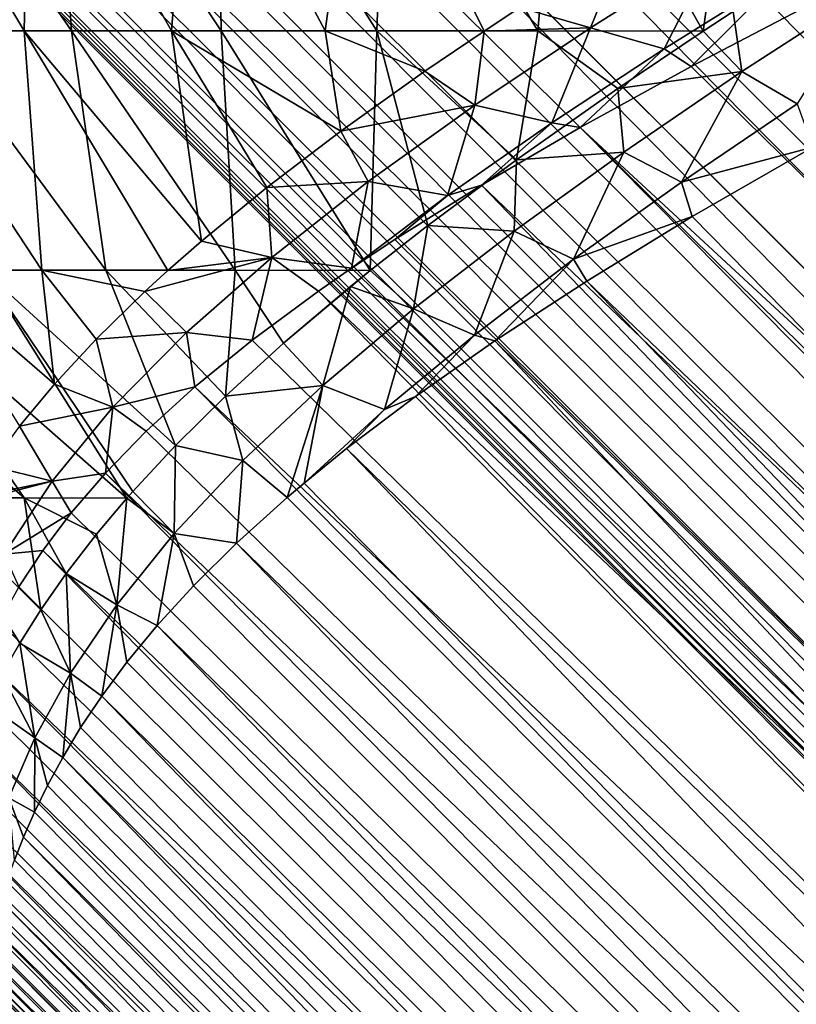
# Model space of a CAD drawing. Header units: millimetres. Extents: x -17.6 to 34.9, y -55.1 to 0.
# Tile 9 of 94: x -5.7 to -2.8, y -31.1 to -27.4. Entities that reach past the tile are written whole.
import ezdxf

# ---------------------------------------------------------------- set-up
doc = ezdxf.new("R2010")
doc.units = ezdxf.units.MM
doc.header["$LTSCALE"] = 38.447787
for name, color, linetype in [('11', 7, 'CONTINUOUS'), ('13', 7, 'CONTINUOUS'), ('15', 7, 'CONTINUOUS'), ('54', 7, 'CONTINUOUS')]:
    doc.layers.add(name, color=color, linetype=linetype)

msp = doc.modelspace()

# ---------------------------------------------------------------- linework, layer by layer
at = {"layer": '11', "linetype": 'Continuous'}
for points in [[(-3.2154, -27.5533, 9.0693), (7.535, -38.0985, 9.1868), (-2.7496, -27.3102, 9.4599), (-3.2154, -27.5533, 9.0693)], [(-3.6298, -27.7811, 8.6752), (7.535, -38.0985, 9.1868), (-3.2154, -27.5533, 9.0693), (-3.6298, -27.7811, 8.6752)], [(-3.9977, -27.9956, 8.2803), (7.0638, -38.5697, 8.6131), (-3.6298, -27.7811, 8.6752), (-3.9977, -27.9956, 8.2803)], [(7.0638, -38.5697, 8.6131), (7.535, -38.0985, 9.1868), (-3.6298, -27.7811, 8.6752), (7.0638, -38.5697, 8.6131)], [(-2.7614, -27.8541, -9.1574), (7.0638, -38.5697, -8.6131), (-3.2116, -28.1133, -8.7304), (-2.7614, -27.8541, -9.1574)], [(-4.3215, -28.1983, 7.8878), (6.6243, -39.0092, 7.9919), (-3.9977, -27.9956, 8.2803), (-4.3215, -28.1983, 7.8878)], [(6.6243, -39.0092, 7.9919), (7.0638, -38.5697, 8.6131), (-3.9977, -27.9956, 8.2803), (6.6243, -39.0092, 7.9919)], [(-3.2116, -28.1133, -8.7304), (7.0638, -38.5697, -8.6131), (-3.605, -28.3538, -8.3048), (-3.2116, -28.1133, -8.7304)], [(-4.4836, -28.3058, 7.6721), (6.6243, -39.0092, 7.9919), (-4.3215, -28.1983, 7.8878), (-4.4836, -28.3058, 7.6721)], [(-4.6065, -28.3911, 7.4979), (6.6243, -39.0092, 7.9919), (-4.4836, -28.3058, 7.6721), (-4.6065, -28.3911, 7.4979)], [(-3.605, -28.3538, -8.3048), (6.6243, -39.0092, -7.9919), (-3.9483, -28.5769, -7.8836), (-3.605, -28.3538, -8.3048)], [(7.0638, -38.5697, -8.6131), (6.6243, -39.0092, -7.9919), (-3.605, -28.3538, -8.3048), (7.0638, -38.5697, -8.6131)], [(-4.8544, -28.5745, 7.114), (6.2194, -39.4141, 7.3261), (-4.6065, -28.3911, 7.4979), (-4.8544, -28.5745, 7.114)], [(6.2194, -39.4141, 7.3261), (6.6243, -39.0092, 7.9919), (-4.6065, -28.3911, 7.4979), (6.2194, -39.4141, 7.3261)], [(-5.0679, -28.749, 6.738), (6.2194, -39.4141, 7.3261), (-4.8544, -28.5745, 7.114), (-5.0679, -28.749, 6.738)], [(-3.9483, -28.5769, -7.8836), (6.2194, -39.4141, -7.3261), (-4.245, -28.7848, -7.4704), (-3.9483, -28.5769, -7.8836)], [(6.6243, -39.0092, -7.9919), (6.2194, -39.4141, -7.3261), (-3.9483, -28.5769, -7.8836), (6.6243, -39.0092, -7.9919)], [(-5.2499, -28.9143, 6.3728), (5.8499, -39.7836, 6.6184), (-5.0679, -28.749, 6.738), (-5.2499, -28.9143, 6.3728)], [(5.8499, -39.7836, 6.6184), (6.2194, -39.4141, 7.3261), (-5.0679, -28.749, 6.738), (5.8499, -39.7836, 6.6184)], [(-4.245, -28.7848, -7.4704), (6.2194, -39.4141, -7.3261), (-4.5022, -28.9791, -7.065), (-4.245, -28.7848, -7.4704)], [(-5.4022, -29.0705, 6.0215), (5.8499, -39.7836, 6.6184), (-5.2499, -28.9143, 6.3728), (-5.4022, -29.0705, 6.0215)], [(-4.5022, -28.9791, -7.065), (5.8499, -39.7836, -6.6184), (-4.6602, -29.1078, -6.7872), (-4.5022, -28.9791, -7.065)], [(6.2194, -39.4141, -7.3261), (5.8499, -39.7836, -6.6184), (-4.5022, -28.9791, -7.065), (6.2194, -39.4141, -7.3261)], [(-5.5304, -29.2186, 5.6814), (5.5199, -40.1136, 5.8755), (-5.4022, -29.0705, 6.0215), (-5.5304, -29.2186, 5.6814)], [(5.5199, -40.1136, 5.8755), (5.8499, -39.7836, 6.6184), (-5.4022, -29.0705, 6.0215), (5.5199, -40.1136, 5.8755)], [(-4.6602, -29.1078, -6.7872), (5.8499, -39.7836, -6.6184), (-4.7232, -29.1611, -6.6694), (-4.6602, -29.1078, -6.7872)], [(-4.7232, -29.1611, -6.6694), (5.8499, -39.7836, -6.6184), (-4.9129, -29.3322, -6.2834), (-4.7232, -29.1611, -6.6694)], [(-5.6362, -29.3593, 5.3536), (5.5199, -40.1136, 5.8755), (-5.5304, -29.2186, 5.6814), (-5.6362, -29.3593, 5.3536)], [(-5.7254, -29.4953, 5.0304), (5.2291, -40.4044, 5.0973), (-5.6362, -29.3593, 5.3536), (-5.7254, -29.4953, 5.0304)], [(5.2291, -40.4044, 5.0973), (5.5199, -40.1136, 5.8755), (-5.6362, -29.3593, 5.3536), (5.2291, -40.4044, 5.0973)], [(-4.9129, -29.3322, -6.2834), (5.5199, -40.1136, -5.8755), (-5.074, -29.4916, -5.9101), (-4.9129, -29.3322, -6.2834)], [(5.8499, -39.7836, -6.6184), (5.5199, -40.1136, -5.8755), (-4.9129, -29.3322, -6.2834), (5.8499, -39.7836, -6.6184)], [(-5.7988, -29.6274, 4.7115), (5.2291, -40.4044, 5.0973), (-5.7254, -29.4953, 5.0304), (-5.7988, -29.6274, 4.7115)], [(-5.074, -29.4916, -5.9101), (5.5199, -40.1136, -5.8755), (-5.2088, -29.6396, -5.5523), (-5.074, -29.4916, -5.9101)], [(-5.8596, -29.757, 4.3911), (5.2291, -40.4044, 5.0973), (-5.7988, -29.6274, 4.7115), (-5.8596, -29.757, 4.3911)], [(-5.2088, -29.6396, -5.5523), (5.2291, -40.4044, -5.0973), (-5.3219, -29.7763, -5.2093), (-5.2088, -29.6396, -5.5523)], [(5.5199, -40.1136, -5.8755), (5.2291, -40.4044, -5.0973), (-5.2088, -29.6396, -5.5523), (5.5199, -40.1136, -5.8755)], [(-5.908, -29.8837, 4.0702), (4.9811, -40.6524, 4.2935), (-5.8596, -29.757, 4.3911), (-5.908, -29.8837, 4.0702)], [(4.9811, -40.6524, 4.2935), (5.2291, -40.4044, 5.0973), (-5.8596, -29.757, 4.3911), (4.9811, -40.6524, 4.2935)], [(-5.3219, -29.7763, -5.2093), (5.2291, -40.4044, -5.0973), (-5.4155, -29.9025, -4.8826), (-5.3219, -29.7763, -5.2093)], [(-5.9454, -30.007, 3.7482), (4.9811, -40.6524, 4.2935), (-5.908, -29.8837, 4.0702), (-5.9454, -30.007, 3.7482)], [(-5.4155, -29.9025, -4.8826), (4.9811, -40.6524, -4.2935), (-5.4949, -30.0205, -4.5646), (-5.4155, -29.9025, -4.8826)], [(5.2291, -40.4044, -5.0973), (4.9811, -40.6524, -4.2935), (-5.4155, -29.9025, -4.8826), (5.2291, -40.4044, -5.0973)], [(-5.9724, -30.125, 3.4287), (4.7755, -40.858, 3.4626), (-5.9454, -30.007, 3.7482), (-5.9724, -30.125, 3.4287)], [(4.7755, -40.858, 3.4626), (4.9811, -40.6524, 4.2935), (-5.9454, -30.007, 3.7482), (4.7755, -40.858, 3.4626)], [(-5.4949, -30.0205, -4.5646), (4.9811, -40.6524, -4.2935), (-5.5615, -30.1313, -4.255), (-5.4949, -30.0205, -4.5646)], [(-5.9901, -30.2356, 3.1159), (4.7755, -40.858, 3.4626), (-5.9724, -30.125, 3.4287), (-5.9901, -30.2356, 3.1159)], [(-5.5615, -30.1313, -4.255), (4.7755, -40.858, -3.4626), (-5.6186, -30.2363, -3.9472), (-5.5615, -30.1313, -4.255)], [(4.9811, -40.6524, -4.2935), (4.7755, -40.858, -3.4626), (-5.5615, -30.1313, -4.255), (4.9811, -40.6524, -4.2935)], [(-6.0001, -30.3378, 2.8115), (4.7755, -40.858, 3.4626), (-5.9901, -30.2356, 3.1159), (-6.0001, -30.3378, 2.8115)], [(-5.6186, -30.2363, -3.9472), (4.7755, -40.858, -3.4626), (-5.6668, -30.3356, -3.6416), (-5.6186, -30.2363, -3.9472)], [(-6.0037, -30.4303, 2.5197), (4.6149, -41.0186, 2.6154), (-6.0001, -30.3378, 2.8115), (-6.0037, -30.4303, 2.5197)], [(4.6149, -41.0186, 2.6154), (4.7755, -40.858, 3.4626), (-6.0001, -30.3378, 2.8115), (4.6149, -41.0186, 2.6154)], [(-5.6668, -30.3356, -3.6416), (4.7755, -40.858, -3.4626), (-5.7077, -30.4289, -3.3364), (-5.6668, -30.3356, -3.6416)], [(-6.0027, -30.5156, 2.2309), (4.6149, -41.0186, 2.6154), (-6.0037, -30.4303, 2.5197), (-6.0027, -30.5156, 2.2309)], [(-5.7077, -30.4289, -3.3364), (4.6149, -41.0186, -2.6154), (-5.7418, -30.5155, -3.0334), (-5.7077, -30.4289, -3.3364)], [(4.7755, -40.858, -3.4626), (4.6149, -41.0186, -2.6154), (-5.7077, -30.4289, -3.3364), (4.7755, -40.858, -3.4626)], [(-5.9976, -30.594, 1.9436), (4.6149, -41.0186, 2.6154), (-6.0027, -30.5156, 2.2309), (-5.9976, -30.594, 1.9436)], [(-5.7418, -30.5155, -3.0334), (4.6149, -41.0186, -2.6154), (-5.7702, -30.5943, -2.7339), (-5.7418, -30.5155, -3.0334)], [(4.4993, -41.1341, 1.7508), (4.6149, -41.0186, 2.6154), (-5.9976, -30.594, 1.9436), (4.4993, -41.1341, 1.7508)], [(-5.9896, -30.6664, 1.6494), (4.4993, -41.1341, 1.7508), (-5.9976, -30.594, 1.9436), (-5.9896, -30.6664, 1.6494)], [(-5.7702, -30.5943, -2.7339), (4.6149, -41.0186, -2.6154), (-5.7937, -30.6644, -2.4408), (-5.7702, -30.5943, -2.7339)], [(-5.9786, -30.7322, 1.3481), (4.4993, -41.1341, 1.7508), (-5.9896, -30.6664, 1.6494), (-5.9786, -30.7322, 1.3481)], [(-5.7937, -30.6644, -2.4408), (4.4993, -41.1341, -1.7508), (-5.813, -30.725, -2.158), (-5.7937, -30.6644, -2.4408)], [(4.6149, -41.0186, -2.6154), (4.4993, -41.1341, -1.7508), (-5.7937, -30.6644, -2.4408), (4.6149, -41.0186, -2.6154)], [(-5.9661, -30.7884, 1.0469), (4.4993, -41.1341, 1.7508), (-5.9786, -30.7322, 1.3481), (-5.9661, -30.7884, 1.0469)], [(-5.813, -30.725, -2.158), (4.4993, -41.1341, -1.7508), (-5.8297, -30.7773, -1.8779), (-5.813, -30.725, -2.158)], [(4.4297, -41.2038, 0.8784), (4.4993, -41.1341, 1.7508), (-5.9661, -30.7884, 1.0469), (4.4297, -41.2038, 0.8784)], [(-5.9524, -30.8346, 0.7465), (4.4297, -41.2038, 0.8784), (-5.9661, -30.7884, 1.0469), (-5.9524, -30.8346, 0.7465)], [(-5.8297, -30.7773, -1.8779), (4.4993, -41.1341, -1.7508), (-5.8442, -30.8216, -1.5996), (-5.8297, -30.7773, -1.8779)], [(-5.8442, -30.8216, -1.5996), (4.4297, -41.2038, -0.8784), (-5.8583, -30.8582, -1.3133), (-5.8442, -30.8216, -1.5996)], [(4.4993, -41.1341, -1.7508), (4.4297, -41.2038, -0.8784), (-5.8442, -30.8216, -1.5996), (4.4993, -41.1341, -1.7508)], [(-5.9386, -30.8697, 0.4516), (4.4297, -41.2038, 0.8784), (-5.9524, -30.8346, 0.7465), (-5.9386, -30.8697, 0.4516)], [(-5.8583, -30.8582, -1.3133), (4.4297, -41.2038, -0.8784), (-5.8715, -30.8865, -1.0188), (-5.8583, -30.8582, -1.3133)], [(-5.9248, -30.8942, 0.1594), (4.4297, -41.2038, 0.8784), (-5.9386, -30.8697, 0.4516), (-5.9248, -30.8942, 0.1594)], [(4.4066, -41.2269), (4.4297, -41.2038, 0.8784), (-5.9248, -30.8942, 0.1594), (4.4066, -41.2269)], [(-5.9113, -30.9082, -0.1323), (4.4066, -41.2269), (-5.9248, -30.8942, 0.1594), (-5.9113, -30.9082, -0.1323)], [(-5.8848, -30.9043, -0.7226), (4.4066, -41.2269), (-5.898, -30.9117, -0.4254), (-5.8848, -30.9043, -0.7226)], [(-5.8715, -30.8865, -1.0188), (4.4297, -41.2038, -0.8784), (-5.8848, -30.9043, -0.7226), (-5.8715, -30.8865, -1.0188)], [(4.4297, -41.2038, -0.8784), (4.4066, -41.2269), (-5.8848, -30.9043, -0.7226), (4.4297, -41.2038, -0.8784)], [(-5.898, -30.9117, -0.4254), (4.4066, -41.2269), (-5.9113, -30.9082, -0.1323), (-5.898, -30.9117, -0.4254)]]:
    msp.add_3dface(points, dxfattribs=at)
at = {"layer": '13', "linetype": 'Continuous'}
for points in [[(-5.6853, -26.4831, 8.7391), (-6.264, -26.4831, 8.3389), (-5.7055, -27.4193, 7.7736), (-5.6853, -26.4831, 8.7391)], [(-5.7055, -27.4193, 7.7736), (-6.264, -26.4831, 8.3389), (-6.2288, -27.4193, 7.3664), (-5.7055, -27.4193, 7.7736)], [(-6.1754, -26.4831, -8.604), (-5.5925, -26.4831, -8.9981), (-5.5284, -27.4193, -8.0989), (-6.1754, -26.4831, -8.604)], [(-6.0607, -27.4193, -7.7036), (-6.1754, -26.4831, -8.604), (-5.5284, -27.4193, -8.0989), (-6.0607, -27.4193, -7.7036)], [(-5.1556, -27.4193, 8.1441), (-5.6853, -26.4831, 8.7391), (-5.7055, -27.4193, 7.7736), (-5.1556, -27.4193, 8.1441)], [(-5.0811, -26.4831, 9.0997), (-5.6853, -26.4831, 8.7391), (-5.1556, -27.4193, 8.1441), (-5.0811, -26.4831, 9.0997)], [(-5.5925, -26.4831, -8.9981), (-4.9846, -26.4831, -9.3524), (-4.9704, -27.4193, -8.4571), (-5.5925, -26.4831, -8.9981)], [(-5.5284, -27.4193, -8.0989), (-5.5925, -26.4831, -8.9981), (-4.9704, -27.4193, -8.4571), (-5.5284, -27.4193, -8.0989)], [(-4.5817, -27.4193, 8.4763), (-5.0811, -26.4831, 9.0997), (-5.1556, -27.4193, 8.1441), (-4.5817, -27.4193, 8.4763)], [(-4.4542, -26.4831, 9.4191), (-5.0811, -26.4831, 9.0997), (-4.5817, -27.4193, 8.4763), (-4.4542, -26.4831, 9.4191)], [(-4.9846, -26.4831, -9.3524), (-4.3543, -26.4831, -9.6652), (-4.3892, -27.4193, -8.7764), (-4.9846, -26.4831, -9.3524)], [(-4.9704, -27.4193, -8.4571), (-4.9846, -26.4831, -9.3524), (-4.3892, -27.4193, -8.7764), (-4.9704, -27.4193, -8.4571)], [(-3.9879, -27.4206, 8.7668), (-4.4542, -26.4831, 9.4191), (-4.5817, -27.4193, 8.4763), (-3.9879, -27.4206, 8.7668)], [(-3.8549, -27.3328, 8.9096), (-4.4542, -26.4831, 9.4191), (-3.9879, -27.4206, 8.7668), (-3.8549, -27.3328, 8.9096)], [(-4.3892, -27.4193, -8.7764), (-4.3543, -26.4831, -9.6652), (-3.7877, -27.4193, -9.0554), (-4.3892, -27.4193, -8.7764)], [(-4.3543, -26.4831, -9.6652), (-3.7045, -26.4831, -9.9351), (-3.7877, -27.4193, -9.0554), (-4.3543, -26.4831, -9.6652)], [(-3.7877, -27.4193, -9.0554), (-3.7045, -26.4831, -9.9351), (-3.1699, -27.4209, -9.2907), (-3.7877, -27.4193, -9.0554)], [(-3.7045, -26.4831, -9.9351), (-3.0381, -26.4831, -10.161), (-3.1699, -27.4209, -9.2907), (-3.7045, -26.4831, -9.9351)], [(-3.1699, -27.4209, -9.2907), (-3.0381, -26.4831, -10.161), (-3.0584, -27.3477, -9.3964), (-3.1699, -27.4209, -9.2907)], [(-5.7055, -27.4193, 7.7736), (-6.2288, -27.4193, 7.3664), (-5.6396, -28.3135, 6.772), (-5.7055, -27.4193, 7.7736)], [(-5.6396, -28.3135, 6.772), (-6.2288, -27.4193, 7.3664), (-6.0852, -28.3135, 6.3807), (-5.6396, -28.3135, 6.772)], [(-6.0607, -27.4193, -7.7036), (-5.5284, -27.4193, -8.0989), (-5.4003, -28.3135, -7.1616), (-6.0607, -27.4193, -7.7036)], [(-5.8591, -28.3135, -6.7858), (-6.0607, -27.4193, -7.7036), (-5.4003, -28.3135, -7.1616), (-5.8591, -28.3135, -6.7858)], [(-5.1556, -27.4193, 8.1441), (-5.7055, -27.4193, 7.7736), (-5.0436, -28.2044, 7.3495), (-5.1556, -27.4193, 8.1441)], [(-5.0436, -28.2044, 7.3495), (-5.7055, -27.4193, 7.7736), (-5.1696, -28.3146, 7.131), (-5.0436, -28.2044, 7.3495)], [(-5.1696, -28.3146, 7.131), (-5.7055, -27.4193, 7.7736), (-5.6396, -28.3135, 6.772), (-5.1696, -28.3146, 7.131)], [(-5.5284, -27.4193, -8.0989), (-4.9704, -27.4193, -8.4571), (-4.9175, -28.3135, -7.5059), (-5.5284, -27.4193, -8.0989)], [(-5.4003, -28.3135, -7.1616), (-5.5284, -27.4193, -8.0989), (-4.9175, -28.3135, -7.5059), (-5.4003, -28.3135, -7.1616)], [(-4.5817, -27.4193, 8.4763), (-5.1556, -27.4193, 8.1441), (-4.5229, -27.7942, 8.1227), (-4.5817, -27.4193, 8.4763)], [(-4.5229, -27.7942, 8.1227), (-5.1556, -27.4193, 8.1441), (-4.8002, -28.0051, 7.7335), (-4.5229, -27.7942, 8.1227)], [(-4.8002, -28.0051, 7.7335), (-5.1556, -27.4193, 8.1441), (-5.0436, -28.2044, 7.3495), (-4.8002, -28.0051, 7.7335)], [(-4.9704, -27.4193, -8.4571), (-4.3892, -27.4193, -8.7764), (-4.4135, -28.3149, -7.8153), (-4.9704, -27.4193, -8.4571)], [(-4.9175, -28.3135, -7.5059), (-4.9704, -27.4193, -8.4571), (-4.4135, -28.3149, -7.8153), (-4.9175, -28.3135, -7.5059)], [(-3.9879, -27.4206, 8.7668), (-4.5817, -27.4193, 8.4763), (-4.2091, -27.571, 8.5147), (-3.9879, -27.4206, 8.7668)], [(-4.2091, -27.571, 8.5147), (-4.5817, -27.4193, 8.4763), (-4.5229, -27.7942, 8.1227), (-4.2091, -27.571, 8.5147)], [(-4.4135, -28.3149, -7.8153), (-4.3892, -27.4193, -8.7764), (-4.1986, -28.1468, -8.1193), (-4.4135, -28.3149, -7.8153)], [(-4.3892, -27.4193, -8.7764), (-3.7877, -27.4193, -9.0554), (-3.8673, -27.9008, -8.5417), (-4.3892, -27.4193, -8.7764)], [(-4.1986, -28.1468, -8.1193), (-4.3892, -27.4193, -8.7764), (-3.8673, -27.9008, -8.5417), (-4.1986, -28.1468, -8.1193)], [(-3.8673, -27.9008, -8.5417), (-3.7877, -27.4193, -9.0554), (-3.4887, -27.6353, -8.9684), (-3.8673, -27.9008, -8.5417)], [(-3.7877, -27.4193, -9.0554), (-3.1699, -27.4209, -9.2907), (-3.4887, -27.6353, -8.9684), (-3.7877, -27.4193, -9.0554)], [(-6.6966, -28.3135, -5.9468), (-6.2918, -28.3135, -6.3803), (-5.7057, -29.1634, -5.7233), (-6.6966, -28.3135, -5.9468)], [(-6.0644, -29.1634, -5.3345), (-6.6966, -28.3135, -5.9468), (-5.7057, -29.1634, -5.7233), (-6.0644, -29.1634, -5.3345)], [(-6.2918, -28.3135, -6.3803), (-5.8591, -28.3135, -6.7858), (-5.3223, -29.1641, -6.0865), (-6.2918, -28.3135, -6.3803)], [(-5.7057, -29.1634, -5.7233), (-6.2918, -28.3135, -6.3803), (-5.3223, -29.1641, -6.0865), (-5.7057, -29.1634, -5.7233)], [(-5.6396, -28.3135, 6.772), (-6.0852, -28.3135, 6.3807), (-5.5923, -28.7381, 6.251), (-5.6396, -28.3135, 6.772)], [(-5.5923, -28.7381, 6.251), (-6.0852, -28.3135, 6.3807), (-5.7226, -28.8952, 5.9094), (-5.5923, -28.7381, 6.251)], [(-5.8591, -28.3135, -6.7858), (-5.4003, -28.3135, -7.1616), (-5.1403, -28.9671, -6.5173), (-5.8591, -28.3135, -6.7858)], [(-5.3223, -29.1641, -6.0865), (-5.8591, -28.3135, -6.7858), (-5.3002, -29.1391, -6.1423), (-5.3223, -29.1641, -6.0865)], [(-5.3002, -29.1391, -6.1423), (-5.8591, -28.3135, -6.7858), (-5.1403, -28.9671, -6.5173), (-5.3002, -29.1391, -6.1423)], [(-5.1696, -28.3146, 7.131), (-5.6396, -28.3135, 6.772), (-5.2552, -28.3929, 6.9729), (-5.1696, -28.3146, 7.131)], [(-5.2552, -28.3929, 6.9729), (-5.6396, -28.3135, 6.772), (-5.4375, -28.5709, 6.6058), (-5.2552, -28.3929, 6.9729)], [(-5.4375, -28.5709, 6.6058), (-5.6396, -28.3135, 6.772), (-5.5923, -28.7381, 6.251), (-5.4375, -28.5709, 6.6058)], [(-5.4003, -28.3135, -7.1616), (-4.9175, -28.3135, -7.5059), (-4.9536, -28.7829, -6.9035), (-5.4003, -28.3135, -7.1616)], [(-5.1403, -28.9671, -6.5173), (-5.4003, -28.3135, -7.1616), (-4.9536, -28.7829, -6.9035), (-5.1403, -28.9671, -6.5173)], [(-4.9536, -28.7829, -6.9035), (-4.9175, -28.3135, -7.5059), (-4.7372, -28.5859, -7.2993), (-4.9536, -28.7829, -6.9035)], [(-4.9175, -28.3135, -7.5059), (-4.4135, -28.3149, -7.8153), (-4.7372, -28.5859, -7.2993), (-4.9175, -28.3135, -7.5059)], [(-4.7372, -28.5859, -7.2993), (-4.4135, -28.3149, -7.8153), (-4.4867, -28.3741, -7.7054), (-4.7372, -28.5859, -7.2993)], [(-6.0644, -29.1634, -5.3345), (-5.7057, -29.1634, -5.7233), (-5.6434, -29.5808, -5.1066), (-6.0644, -29.1634, -5.3345)], [(-5.7891, -29.8227, -4.484), (-6.0644, -29.1634, -5.3345), (-5.7224, -29.7057, -4.7911), (-5.7891, -29.8227, -4.484)], [(-5.7224, -29.7057, -4.7911), (-6.0644, -29.1634, -5.3345), (-5.6434, -29.5808, -5.1066), (-5.7224, -29.7057, -4.7911)], [(-5.7057, -29.1634, -5.7233), (-5.3223, -29.1641, -6.0865), (-5.4353, -29.2983, -5.7817), (-5.7057, -29.1634, -5.7233)], [(-5.6434, -29.5808, -5.1066), (-5.7057, -29.1634, -5.7233), (-5.5487, -29.4453, -5.4365), (-5.6434, -29.5808, -5.1066)], [(-5.5487, -29.4453, -5.4365), (-5.7057, -29.1634, -5.7233), (-5.4353, -29.2983, -5.7817), (-5.5487, -29.4453, -5.4365)]]:
    msp.add_3dface(points, dxfattribs=at)
at = {"layer": '15', "linetype": 'Continuous'}
for points in [[(-3.4573, -27.0789, 9.3036), (-3.8549, -27.3328, 8.9096), (-3.5908, -27.4088, 8.9654), (-3.4573, -27.0789, 9.3036)], [(-3.1284, -27.1168, 9.4026), (-3.4573, -27.0789, 9.3036), (-3.5908, -27.4088, 8.9654), (-3.1284, -27.1168, 9.4026)], [(-3.1284, -27.1168, 9.4026), (-3.5908, -27.4088, 8.9654), (-3.3157, -27.487, 9.0533), (-3.1284, -27.1168, 9.4026)], [(-2.869, -27.2079, 9.4579), (-3.1284, -27.1168, 9.4026), (-3.3157, -27.487, 9.0533), (-2.869, -27.2079, 9.4579)], [(-3.2154, -27.5533, 9.0693), (-2.869, -27.2079, 9.4579), (-3.3157, -27.487, 9.0533), (-3.2154, -27.5533, 9.0693)], [(-3.2154, -27.5533, 9.0693), (-2.7496, -27.3102, 9.4599), (-2.869, -27.2079, 9.4579), (-3.2154, -27.5533, 9.0693)], [(-3.0257, -27.5721, -9.2163), (-3.0584, -27.3477, -9.3964), (-2.556, -27.2671, -9.6383), (-3.0257, -27.5721, -9.2163)], [(-3.0257, -27.5721, -9.2163), (-2.556, -27.2671, -9.6383), (-2.8199, -27.6917, -9.2257), (-3.0257, -27.5721, -9.2163)], [(-3.8549, -27.3328, 8.9096), (-3.9879, -27.4206, 8.7668), (-3.5908, -27.4088, 8.9654), (-3.8549, -27.3328, 8.9096)], [(-3.1699, -27.4209, -9.2907), (-3.0584, -27.3477, -9.3964), (-3.0257, -27.5721, -9.2163), (-3.1699, -27.4209, -9.2907)], [(-3.5908, -27.4088, 8.9654), (-3.9879, -27.4206, 8.7668), (-4.0229, -27.6972, 8.4972), (-3.5908, -27.4088, 8.9654)], [(-3.5908, -27.4088, 8.9654), (-4.0229, -27.6972, 8.4972), (-3.7353, -27.7626, 8.6203), (-3.5908, -27.4088, 8.9654)], [(-3.3157, -27.487, 9.0533), (-3.5908, -27.4088, 8.9654), (-3.7353, -27.7626, 8.6203), (-3.3157, -27.487, 9.0533)], [(-3.9879, -27.4206, 8.7668), (-4.2091, -27.571, 8.5147), (-4.0229, -27.6972, 8.4972), (-3.9879, -27.4206, 8.7668)], [(-3.4887, -27.6353, -8.9684), (-3.1699, -27.4209, -9.2907), (-3.0257, -27.5721, -9.2163), (-3.4887, -27.6353, -8.9684)], [(-3.6298, -27.7811, 8.6752), (-3.3157, -27.487, 9.0533), (-3.7353, -27.7626, 8.6203), (-3.6298, -27.7811, 8.6752)], [(-3.6298, -27.7811, 8.6752), (-3.2154, -27.5533, 9.0693), (-3.3157, -27.487, 9.0533), (-3.6298, -27.7811, 8.6752)], [(-4.2091, -27.571, 8.5147), (-4.5229, -27.7942, 8.1227), (-4.0229, -27.6972, 8.4972), (-4.2091, -27.571, 8.5147)], [(-3.4669, -27.8722, -8.7625), (-3.4887, -27.6353, -8.9684), (-3.0257, -27.5721, -9.2163), (-3.4669, -27.8722, -8.7625)], [(-3.4669, -27.8722, -8.7625), (-3.0257, -27.5721, -9.2163), (-3.2518, -27.9842, -8.7927), (-3.4669, -27.8722, -8.7625)], [(-3.2518, -27.9842, -8.7927), (-3.0257, -27.5721, -9.2163), (-2.8199, -27.6917, -9.2257), (-3.2518, -27.9842, -8.7927)], [(-3.8673, -27.9008, -8.5417), (-3.4887, -27.6353, -8.9684), (-3.4669, -27.8722, -8.7625), (-3.8673, -27.9008, -8.5417)], [(-4.0229, -27.6972, 8.4972), (-4.5229, -27.7942, 8.1227), (-4.4209, -27.9826, 7.9991), (-4.0229, -27.6972, 8.4972)], [(-4.0229, -27.6972, 8.4972), (-4.4209, -27.9826, 7.9991), (-4.125, -28.035, 8.1603), (-4.0229, -27.6972, 8.4972)], [(-3.7353, -27.7626, 8.6203), (-4.0229, -27.6972, 8.4972), (-4.125, -28.035, 8.1603), (-3.7353, -27.7626, 8.6203)], [(-2.7614, -27.8541, -9.1574), (-3.2518, -27.9842, -8.7927), (-2.8199, -27.6917, -9.2257), (-2.7614, -27.8541, -9.1574)], [(-3.9977, -27.9956, 8.2803), (-3.7353, -27.7626, 8.6203), (-4.125, -28.035, 8.1603), (-3.9977, -27.9956, 8.2803)], [(-3.9977, -27.9956, 8.2803), (-3.6298, -27.7811, 8.6752), (-3.7353, -27.7626, 8.6203), (-3.9977, -27.9956, 8.2803)], [(-4.5229, -27.7942, 8.1227), (-4.8002, -28.0051, 7.7335), (-4.4209, -27.9826, 7.9991), (-4.5229, -27.7942, 8.1227)], [(-2.7614, -27.8541, -9.1574), (-3.2116, -28.1133, -8.7304), (-3.2518, -27.9842, -8.7927), (-2.7614, -27.8541, -9.1574)], [(-3.8767, -28.1676, -8.2784), (-3.8673, -27.9008, -8.5417), (-3.4669, -27.8722, -8.7625), (-3.8767, -28.1676, -8.2784)], [(-3.8767, -28.1676, -8.2784), (-3.4669, -27.8722, -8.7625), (-3.6543, -28.2721, -8.331), (-3.8767, -28.1676, -8.2784)], [(-3.6543, -28.2721, -8.331), (-3.4669, -27.8722, -8.7625), (-3.2518, -27.9842, -8.7927), (-3.6543, -28.2721, -8.331)], [(-4.1986, -28.1468, -8.1193), (-3.8673, -27.9008, -8.5417), (-3.8767, -28.1676, -8.2784), (-4.1986, -28.1468, -8.1193)], [(-4.4209, -27.9826, 7.9991), (-4.8002, -28.0051, 7.7335), (-4.7812, -28.2653, 7.4729), (-4.4209, -27.9826, 7.9991)], [(-4.4836, -28.3058, 7.6721), (-4.4209, -27.9826, 7.9991), (-4.7812, -28.2653, 7.4729), (-4.4836, -28.3058, 7.6721)], [(-4.4209, -27.9826, 7.9991), (-4.4836, -28.3058, 7.6721), (-4.125, -28.035, 8.1603), (-4.4209, -27.9826, 7.9991)], [(-4.3215, -28.1983, 7.8878), (-3.9977, -27.9956, 8.2803), (-4.125, -28.035, 8.1603), (-4.3215, -28.1983, 7.8878)], [(-3.2116, -28.1133, -8.7304), (-3.6543, -28.2721, -8.331), (-3.2518, -27.9842, -8.7927), (-3.2116, -28.1133, -8.7304)], [(-4.8002, -28.0051, 7.7335), (-5.0436, -28.2044, 7.3495), (-4.7812, -28.2653, 7.4729), (-4.8002, -28.0051, 7.7335)], [(-4.4836, -28.3058, 7.6721), (-4.3215, -28.1983, 7.8878), (-4.125, -28.035, 8.1603), (-4.4836, -28.3058, 7.6721)], [(-4.4135, -28.3149, -7.8153), (-4.1986, -28.1468, -8.1193), (-4.2522, -28.458, -7.7655), (-4.4135, -28.3149, -7.8153)], [(-4.2522, -28.458, -7.7655), (-4.1986, -28.1468, -8.1193), (-3.8767, -28.1676, -8.2784), (-4.2522, -28.458, -7.7655)], [(-3.2116, -28.1133, -8.7304), (-3.605, -28.3538, -8.3048), (-3.6543, -28.2721, -8.331), (-3.2116, -28.1133, -8.7304)], [(-4.2522, -28.458, -7.7655), (-3.8767, -28.1676, -8.2784), (-4.0247, -28.5553, -7.842), (-4.2522, -28.458, -7.7655)], [(-4.0247, -28.5553, -7.842), (-3.8767, -28.1676, -8.2784), (-3.6543, -28.2721, -8.331), (-4.0247, -28.5553, -7.842)], [(-5.0436, -28.2044, 7.3495), (-5.1696, -28.3146, 7.131), (-4.7812, -28.2653, 7.4729), (-5.0436, -28.2044, 7.3495)], [(-5.1696, -28.3146, 7.131), (-5.2552, -28.3929, 6.9729), (-4.7812, -28.2653, 7.4729), (-5.1696, -28.3146, 7.131)], [(-4.7812, -28.2653, 7.4729), (-5.2552, -28.3929, 6.9729), (-5.1002, -28.5459, 6.9207), (-4.7812, -28.2653, 7.4729)], [(-4.8544, -28.5745, 7.114), (-4.7812, -28.2653, 7.4729), (-5.1002, -28.5459, 6.9207), (-4.8544, -28.5745, 7.114)], [(-4.8544, -28.5745, 7.114), (-4.6065, -28.3911, 7.4979), (-4.7812, -28.2653, 7.4729), (-4.8544, -28.5745, 7.114)], [(-4.6065, -28.3911, 7.4979), (-4.4836, -28.3058, 7.6721), (-4.7812, -28.2653, 7.4729), (-4.6065, -28.3911, 7.4979)], [(-3.9483, -28.5769, -7.8836), (-4.0247, -28.5553, -7.842), (-3.6543, -28.2721, -8.331), (-3.9483, -28.5769, -7.8836)], [(-3.605, -28.3538, -8.3048), (-3.9483, -28.5769, -7.8836), (-3.6543, -28.2721, -8.331), (-3.605, -28.3538, -8.3048)], [(-4.4867, -28.3741, -7.7054), (-4.4135, -28.3149, -7.8153), (-4.2522, -28.458, -7.7655), (-4.4867, -28.3741, -7.7054)], [(-5.2552, -28.3929, 6.9729), (-5.4375, -28.5709, 6.6058), (-5.1002, -28.5459, 6.9207), (-5.2552, -28.3929, 6.9729)], [(-4.7372, -28.5859, -7.2993), (-4.4867, -28.3741, -7.7054), (-4.5904, -28.7434, -7.2257), (-4.7372, -28.5859, -7.2993)], [(-4.5904, -28.7434, -7.2257), (-4.4867, -28.3741, -7.7054), (-4.2522, -28.458, -7.7655), (-4.5904, -28.7434, -7.2257)], [(-4.5904, -28.7434, -7.2257), (-4.2522, -28.458, -7.7655), (-4.3603, -28.8336, -7.3275), (-4.5904, -28.7434, -7.2257)], [(-4.3603, -28.8336, -7.3275), (-4.2522, -28.458, -7.7655), (-4.0247, -28.5553, -7.842), (-4.3603, -28.8336, -7.3275)], [(-5.1002, -28.5459, 6.9207), (-5.4375, -28.5709, 6.6058), (-5.3744, -28.8246, 6.3452), (-5.1002, -28.5459, 6.9207)], [(-5.0679, -28.749, 6.738), (-5.1002, -28.5459, 6.9207), (-5.3744, -28.8246, 6.3452), (-5.0679, -28.749, 6.738)], [(-5.0679, -28.749, 6.738), (-4.8544, -28.5745, 7.114), (-5.1002, -28.5459, 6.9207), (-5.0679, -28.749, 6.738)], [(-5.4375, -28.5709, 6.6058), (-5.5923, -28.7381, 6.251), (-5.3744, -28.8246, 6.3452), (-5.4375, -28.5709, 6.6058)], [(-4.9536, -28.7829, -6.9035), (-4.7372, -28.5859, -7.2993), (-4.5904, -28.7434, -7.2257), (-4.9536, -28.7829, -6.9035)], [(-4.245, -28.7848, -7.4704), (-4.3603, -28.8336, -7.3275), (-4.0247, -28.5553, -7.842), (-4.245, -28.7848, -7.4704)], [(-3.9483, -28.5769, -7.8836), (-4.245, -28.7848, -7.4704), (-4.0247, -28.5553, -7.842), (-3.9483, -28.5769, -7.8836)], [(-5.5923, -28.7381, 6.251), (-5.7226, -28.8952, 5.9094), (-5.3744, -28.8246, 6.3452), (-5.5923, -28.7381, 6.251)], [(-5.2499, -28.9143, 6.3728), (-5.0679, -28.749, 6.738), (-5.3744, -28.8246, 6.3452), (-5.2499, -28.9143, 6.3728)], [(-4.8889, -29.0231, -6.6612), (-4.9536, -28.7829, -6.9035), (-4.5904, -28.7434, -7.2257), (-4.8889, -29.0231, -6.6612)], [(-4.7232, -29.1611, -6.6694), (-4.8889, -29.0231, -6.6612), (-4.5904, -28.7434, -7.2257), (-4.7232, -29.1611, -6.6694)], [(-4.6602, -29.1078, -6.7872), (-4.7232, -29.1611, -6.6694), (-4.5904, -28.7434, -7.2257), (-4.6602, -29.1078, -6.7872)], [(-4.6602, -29.1078, -6.7872), (-4.5904, -28.7434, -7.2257), (-4.3603, -28.8336, -7.3275), (-4.6602, -29.1078, -6.7872)], [(-5.1403, -28.9671, -6.5173), (-4.9536, -28.7829, -6.9035), (-4.8889, -29.0231, -6.6612), (-5.1403, -28.9671, -6.5173)], [(-4.245, -28.7848, -7.4704), (-4.5022, -28.9791, -7.065), (-4.3603, -28.8336, -7.3275), (-4.245, -28.7848, -7.4704)], [(-5.3744, -28.8246, 6.3452), (-5.7226, -28.8952, 5.9094), (-5.6015, -29.1009, 5.7492), (-5.3744, -28.8246, 6.3452)], [(-5.4022, -29.0705, 6.0215), (-5.3744, -28.8246, 6.3452), (-5.6015, -29.1009, 5.7492), (-5.4022, -29.0705, 6.0215)], [(-5.4022, -29.0705, 6.0215), (-5.2499, -28.9143, 6.3728), (-5.3744, -28.8246, 6.3452), (-5.4022, -29.0705, 6.0215)], [(-4.5022, -28.9791, -7.065), (-4.6602, -29.1078, -6.7872), (-4.3603, -28.8336, -7.3275), (-4.5022, -28.9791, -7.065)], [(-5.7226, -28.8952, 5.9094), (-5.8321, -29.0437, 5.5792), (-5.6015, -29.1009, 5.7492), (-5.7226, -28.8952, 5.9094)], [(-5.3002, -29.1391, -6.1423), (-5.1403, -28.9671, -6.5173), (-5.1458, -29.2965, -6.0746), (-5.3002, -29.1391, -6.1423)], [(-5.1458, -29.2965, -6.0746), (-5.1403, -28.9671, -6.5173), (-4.8889, -29.0231, -6.6612), (-5.1458, -29.2965, -6.0746)], [(-4.9129, -29.3322, -6.2834), (-5.1458, -29.2965, -6.0746), (-4.8889, -29.0231, -6.6612), (-4.9129, -29.3322, -6.2834)], [(-4.7232, -29.1611, -6.6694), (-4.9129, -29.3322, -6.2834), (-4.8889, -29.0231, -6.6612), (-4.7232, -29.1611, -6.6694)], [(-5.8321, -29.0437, 5.5792), (-5.9108, -29.1636, 5.3069), (-5.6015, -29.1009, 5.7492), (-5.8321, -29.0437, 5.5792)], [(-5.9108, -29.1636, 5.3069), (-5.9234, -29.1842, 5.2597), (-5.6015, -29.1009, 5.7492), (-5.9108, -29.1636, 5.3069)], [(-5.6015, -29.1009, 5.7492), (-5.9234, -29.1842, 5.2597), (-5.7804, -29.3736, 5.1361), (-5.6015, -29.1009, 5.7492)], [(-5.5304, -29.2186, 5.6814), (-5.6015, -29.1009, 5.7492), (-5.7804, -29.3736, 5.1361), (-5.5304, -29.2186, 5.6814)], [(-5.5304, -29.2186, 5.6814), (-5.4022, -29.0705, 6.0215), (-5.6015, -29.1009, 5.7492), (-5.5304, -29.2186, 5.6814)], [(-5.3223, -29.1641, -6.0865), (-5.3002, -29.1391, -6.1423), (-5.1458, -29.2965, -6.0746), (-5.3223, -29.1641, -6.0865)], [(-5.4353, -29.2983, -5.7817), (-5.3223, -29.1641, -6.0865), (-5.3602, -29.562, -5.4685), (-5.4353, -29.2983, -5.7817)], [(-5.3602, -29.562, -5.4685), (-5.3223, -29.1641, -6.0865), (-5.1458, -29.2965, -6.0746), (-5.3602, -29.562, -5.4685)], [(-5.6362, -29.3593, 5.3536), (-5.5304, -29.2186, 5.6814), (-5.7804, -29.3736, 5.1361), (-5.6362, -29.3593, 5.3536)], [(-5.5487, -29.4453, -5.4365), (-5.4353, -29.2983, -5.7817), (-5.3602, -29.562, -5.4685), (-5.5487, -29.4453, -5.4365)], [(-5.2088, -29.6396, -5.5523), (-5.3602, -29.562, -5.4685), (-5.1458, -29.2965, -6.0746), (-5.2088, -29.6396, -5.5523)], [(-5.074, -29.4916, -5.9101), (-5.2088, -29.6396, -5.5523), (-5.1458, -29.2965, -6.0746), (-5.074, -29.4916, -5.9101)], [(-4.9129, -29.3322, -6.2834), (-5.074, -29.4916, -5.9101), (-5.1458, -29.2965, -6.0746), (-4.9129, -29.3322, -6.2834)], [(-5.7254, -29.4953, 5.0304), (-5.6362, -29.3593, 5.3536), (-5.7804, -29.3736, 5.1361), (-5.7254, -29.4953, 5.0304)], [(-5.6434, -29.5808, -5.1066), (-5.5487, -29.4453, -5.4365), (-5.5328, -29.8173, -4.8456), (-5.6434, -29.5808, -5.1066)], [(-5.5328, -29.8173, -4.8456), (-5.5487, -29.4453, -5.4365), (-5.3602, -29.562, -5.4685), (-5.5328, -29.8173, -4.8456)], [(-5.7224, -29.7057, -4.7911), (-5.6434, -29.5808, -5.1066), (-5.5328, -29.8173, -4.8456), (-5.7224, -29.7057, -4.7911)], [(-5.4155, -29.9025, -4.8826), (-5.5328, -29.8173, -4.8456), (-5.3602, -29.562, -5.4685), (-5.4155, -29.9025, -4.8826)], [(-5.3219, -29.7763, -5.2093), (-5.4155, -29.9025, -4.8826), (-5.3602, -29.562, -5.4685), (-5.3219, -29.7763, -5.2093)], [(-5.2088, -29.6396, -5.5523), (-5.3219, -29.7763, -5.2093), (-5.3602, -29.562, -5.4685), (-5.2088, -29.6396, -5.5523)], [(-5.7891, -29.8227, -4.484), (-5.7224, -29.7057, -4.7911), (-5.6656, -30.059, -4.2082), (-5.7891, -29.8227, -4.484)], [(-5.6656, -30.059, -4.2082), (-5.7224, -29.7057, -4.7911), (-5.5328, -29.8173, -4.8456), (-5.6656, -30.059, -4.2082)], [(-5.8452, -29.9323, -4.1845), (-5.7891, -29.8227, -4.484), (-5.6656, -30.059, -4.2082), (-5.8452, -29.9323, -4.1845)], [(-5.5615, -30.1313, -4.255), (-5.6656, -30.059, -4.2082), (-5.5328, -29.8173, -4.8456), (-5.5615, -30.1313, -4.255)], [(-5.4949, -30.0205, -4.5646), (-5.5615, -30.1313, -4.255), (-5.5328, -29.8173, -4.8456), (-5.4949, -30.0205, -4.5646)], [(-5.4155, -29.9025, -4.8826), (-5.4949, -30.0205, -4.5646), (-5.5328, -29.8173, -4.8456), (-5.4155, -29.9025, -4.8826)], [(-5.7628, -30.2825, -3.5582), (-5.8452, -29.9323, -4.1845), (-5.6656, -30.059, -4.2082), (-5.7628, -30.2825, -3.5582)], [(-5.6668, -30.3356, -3.6416), (-5.7628, -30.2825, -3.5582), (-5.6656, -30.059, -4.2082), (-5.6668, -30.3356, -3.6416)], [(-5.6186, -30.2363, -3.9472), (-5.6668, -30.3356, -3.6416), (-5.6656, -30.059, -4.2082), (-5.6186, -30.2363, -3.9472)], [(-5.5615, -30.1313, -4.255), (-5.6186, -30.2363, -3.9472), (-5.6656, -30.059, -4.2082), (-5.5615, -30.1313, -4.255)], [(-5.6668, -30.3356, -3.6416), (-5.7077, -30.4289, -3.3364), (-5.7628, -30.2825, -3.5582), (-5.6668, -30.3356, -3.6416)], [(-5.7077, -30.4289, -3.3364), (-5.7418, -30.5155, -3.0334), (-5.7628, -30.2825, -3.5582), (-5.7077, -30.4289, -3.3364)]]:
    msp.add_3dface(points, dxfattribs=at)
at = {"layer": '54', "linetype": 'Continuous'}
for points in [[(19.4383, -52.3581, 0.3828), (-10.4074, -22.5241), (-10.4014, -22.518, 0.3909), (19.4383, -52.3581, 0.3828)], [(19.4383, -52.3581, -0.3828), (-10.4014, -22.518, -0.3909), (-10.4074, -22.5241), (19.4383, -52.3581, -0.3828)], [(19.4383, -52.3581, 0.3828), (19.4383, -52.3581, -0.3828), (-10.4074, -22.5241), (19.4383, -52.3581, 0.3828)], [(-10.3834, -22.5, 0.7818), (19.4383, -52.3581, 0.3828), (-10.4014, -22.518, 0.3909), (-10.3834, -22.5, 0.7818)], [(19.484, -52.3124, -1.1423), (-10.3834, -22.5, -0.7818), (-10.4014, -22.518, -0.3909), (19.484, -52.3124, -1.1423)], [(19.4383, -52.3581, -0.3828), (19.484, -52.3124, -1.1423), (-10.4014, -22.518, -0.3909), (19.4383, -52.3581, -0.3828)], [(19.484, -52.3124, 1.1423), (19.4383, -52.3581, 0.3828), (-10.3834, -22.5, 0.7818), (19.484, -52.3124, 1.1423)], [(19.484, -52.3124, 1.1423), (-10.3834, -22.5, 0.7818), (-10.3068, -22.5, 1.2632), (19.484, -52.3124, 1.1423)], [(19.484, -52.3124, -1.1423), (-10.3068, -22.5, -1.2634), (-10.3834, -22.5, -0.7818), (19.484, -52.3124, -1.1423)], [(19.484, -52.3124, 1.1423), (-10.3068, -22.5, 1.2632), (-10.1906, -22.5, 1.7451), (19.484, -52.3124, 1.1423)], [(19.484, -52.3124, -1.1423), (19.5755, -52.2209, -1.8967), (-10.3068, -22.5, -1.2634), (19.484, -52.3124, -1.1423)], [(19.5755, -52.2209, -1.8967), (-10.1905, -22.5, -1.7454), (-10.3068, -22.5, -1.2634), (19.5755, -52.2209, -1.8967)], [(19.5755, -52.2209, 1.8967), (19.484, -52.3124, 1.1423), (-10.1906, -22.5, 1.7451), (19.5755, -52.2209, 1.8967)], [(19.5755, -52.2209, 1.8967), (-10.1906, -22.5, 1.7451), (-10.0352, -22.5, 2.2277), (19.5755, -52.2209, 1.8967)], [(19.5755, -52.2209, -1.8967), (-10.0351, -22.5, -2.2279), (-10.1905, -22.5, -1.7454), (19.5755, -52.2209, -1.8967)], [(19.7113, -52.0851, 2.6347), (19.5755, -52.2209, 1.8967), (-10.0352, -22.5, 2.2277), (19.7113, -52.0851, 2.6347)], [(19.7113, -52.0851, 2.6347), (-10.0352, -22.5, 2.2277), (-9.841, -22.5, 2.7109), (19.7113, -52.0851, 2.6347)], [(19.5755, -52.2209, -1.8967), (19.7113, -52.0851, -2.6347), (-10.0351, -22.5, -2.2279), (19.5755, -52.2209, -1.8967)], [(19.7113, -52.0851, -2.6347), (-9.8409, -22.5, -2.7112), (-10.0351, -22.5, -2.2279), (19.7113, -52.0851, -2.6347)], [(19.7113, -52.0851, 2.6347), (-9.841, -22.5, 2.7109), (-9.603, -22.5, 3.1936), (19.7113, -52.0851, 2.6347)], [(19.7113, -52.0851, -2.6347), (19.8916, -51.9048, -3.3559), (-9.8409, -22.5, -2.7112), (19.7113, -52.0851, -2.6347)], [(19.8916, -51.9048, -3.3559), (-9.6028, -22.5, -3.1938), (-9.8409, -22.5, -2.7112), (19.8916, -51.9048, -3.3559)], [(19.8916, -51.9048, 3.3559), (19.7113, -52.0851, 2.6347), (-9.603, -22.5, 3.1936), (19.8916, -51.9048, 3.3559)], [(19.8916, -51.9048, 3.3559), (-9.603, -22.5, 3.1936), (-9.3213, -22.5, 3.6764), (19.8916, -51.9048, 3.3559)], [(19.8916, -51.9048, -3.3559), (-9.3212, -22.5, -3.6766), (-9.6028, -22.5, -3.1938), (19.8916, -51.9048, -3.3559)], [(20.1138, -51.6826, 4.0516), (19.8916, -51.9048, 3.3559), (-9.3213, -22.5, 3.6764), (20.1138, -51.6826, 4.0516)], [(20.1138, -51.6826, 4.0516), (-9.3213, -22.5, 3.6764), (-8.9932, -22.5, 4.1572), (20.1138, -51.6826, 4.0516)], [(19.8916, -51.9048, -3.3559), (20.1138, -51.6826, -4.0516), (-9.3212, -22.5, -3.6766), (19.8916, -51.9048, -3.3559)], [(20.1138, -51.6826, -4.0516), (-8.993, -22.5, -4.1574), (-9.3212, -22.5, -3.6766), (20.1138, -51.6826, -4.0516)], [(20.1138, -51.6826, 4.0516), (-8.9932, -22.5, 4.1572), (-8.6139, -22.5, 4.634), (20.1138, -51.6826, 4.0516)], [(20.1138, -51.6826, -4.0516), (20.3775, -51.419, -4.7186), (-8.993, -22.5, -4.1574), (20.1138, -51.6826, -4.0516)], [(20.3775, -51.419, -4.7186), (-8.6137, -22.5, -4.6341), (-8.993, -22.5, -4.1574), (20.3775, -51.419, -4.7186)], [(20.3775, -51.419, 4.7186), (20.1138, -51.6826, 4.0516), (-8.6139, -22.5, 4.634), (20.3775, -51.419, 4.7186)], [(20.3775, -51.419, 4.7186), (-8.6139, -22.5, 4.634), (-8.1847, -22.5, 5.1074), (20.3775, -51.419, 4.7186)], [(20.3775, -51.419, -4.7186), (-8.1846, -22.5, -5.1075), (-8.6137, -22.5, -4.6341), (20.3775, -51.419, -4.7186)], [(20.68, -51.1164, 5.352), (20.3775, -51.419, 4.7186), (-8.1847, -22.5, 5.1074), (20.68, -51.1164, 5.352)], [(20.68, -51.1164, 5.352), (-8.1847, -22.5, 5.1074), (-7.6995, -22.5, 5.5706), (20.68, -51.1164, 5.352)], [(20.3775, -51.419, -4.7186), (20.68, -51.1164, -5.352), (-8.1846, -22.5, -5.1075), (20.3775, -51.419, -4.7186)], [(20.68, -51.1164, -5.352), (-7.6993, -22.5, -5.5707), (-8.1846, -22.5, -5.1075), (20.68, -51.1164, -5.352)], [(21.0191, -50.7773, 5.9456), (20.68, -51.1164, 5.352), (-7.6995, -22.5, 5.5706), (21.0191, -50.7773, 5.9456)], [(21.0191, -50.7773, 5.9456), (-7.6995, -22.5, 5.5706), (-7.1582, -22.5, 6.0254), (21.0191, -50.7773, 5.9456)], [(20.68, -51.1164, -5.352), (21.0191, -50.7773, -5.9456), (-7.6993, -22.5, -5.5707), (20.68, -51.1164, -5.352)], [(21.0191, -50.7773, -5.9456), (-7.158, -22.5, -6.0256), (-7.6993, -22.5, -5.5707), (21.0191, -50.7773, -5.9456)], [(21.0191, -50.7773, 5.9456), (-7.1582, -22.5, 6.0254), (-6.5592, -22.5, 6.4652), (21.0191, -50.7773, 5.9456)], [(21.0191, -50.7773, -5.9456), (21.3934, -50.403, -6.4981), (-7.158, -22.5, -6.0256), (21.0191, -50.7773, -5.9456)], [(21.3934, -50.403, -6.4981), (-6.559, -22.5, -6.4654), (-7.158, -22.5, -6.0256), (21.3934, -50.403, -6.4981)], [(21.3934, -50.403, 6.4981), (21.0191, -50.7773, 5.9456), (-6.5592, -22.5, 6.4652), (21.3934, -50.403, 6.4981)], [(21.3934, -50.403, 6.4981), (-6.5592, -22.5, 6.4652), (-5.8996, -22.5, 6.8846), (21.3934, -50.403, 6.4981)], [(21.3934, -50.403, -6.4981), (-5.8992, -22.5, -6.8848), (-6.559, -22.5, -6.4654), (21.3934, -50.403, -6.4981)], [(21.7981, -49.9983, 7.0017), (21.3934, -50.403, 6.4981), (-5.8996, -22.5, 6.8846), (21.7981, -49.9983, 7.0017)], [(21.7981, -49.9983, 7.0017), (-5.8996, -22.5, 6.8846), (-5.1806, -22.5, 7.2842), (21.7981, -49.9983, 7.0017)], [(21.3934, -50.403, -6.4981), (21.7981, -49.9983, -7.0017), (-5.8992, -22.5, -6.8848), (21.3934, -50.403, -6.4981)], [(21.7981, -49.9983, -7.0017), (-5.1802, -22.5, -7.2844), (-5.8992, -22.5, -6.8848), (21.7981, -49.9983, -7.0017)], [(22.2334, -49.5631, 7.457), (21.7981, -49.9983, 7.0017), (-5.1806, -22.5, 7.2842), (22.2334, -49.5631, 7.457)], [(22.2334, -49.5631, 7.457), (-5.1806, -22.5, 7.2842), (-4.4046, -22.5, 7.6507), (22.2334, -49.5631, 7.457)], [(21.7981, -49.9983, -7.0017), (22.2334, -49.5631, -7.457), (-5.1802, -22.5, -7.2844), (21.7981, -49.9983, -7.0017)], [(22.2334, -49.5631, -7.457), (-4.4041, -22.5, -7.6509), (-5.1802, -22.5, -7.2844), (22.2334, -49.5631, -7.457)], [(22.6923, -49.1042, 7.8566), (22.2334, -49.5631, 7.457), (-4.4046, -22.5, 7.6507), (22.6923, -49.1042, 7.8566)], [(22.6923, -49.1042, 7.8566), (-4.4046, -22.5, 7.6507), (-3.5688, -22.5, 7.987), (22.6923, -49.1042, 7.8566)], [(22.2334, -49.5631, -7.457), (22.6923, -49.1042, -7.8566), (-4.4041, -22.5, -7.6509), (22.2334, -49.5631, -7.457)], [(22.6923, -49.1042, -7.8566), (-3.5683, -22.5, -7.9872), (-4.4041, -22.5, -7.6509), (22.6923, -49.1042, -7.8566)], [(23.1757, -48.6208, 8.2012), (22.6923, -49.1042, 7.8566), (-3.5688, -22.5, 7.987), (23.1757, -48.6208, 8.2012)], [(23.1757, -48.6208, 8.2012), (-3.5688, -22.5, 7.987), (-2.6833, -22.5, 8.2829), (23.1757, -48.6208, 8.2012)], [(22.6923, -49.1042, -7.8566), (23.1757, -48.6208, -8.2012), (-3.5683, -22.5, -7.9872), (22.6923, -49.1042, -7.8566)], [(23.1757, -48.6208, -8.2012), (-2.6827, -22.5, -8.283), (-3.5683, -22.5, -7.9872), (23.1757, -48.6208, -8.2012)]]:
    msp.add_3dface(points, dxfattribs=at)

doc.saveas('drawing.dxf')
